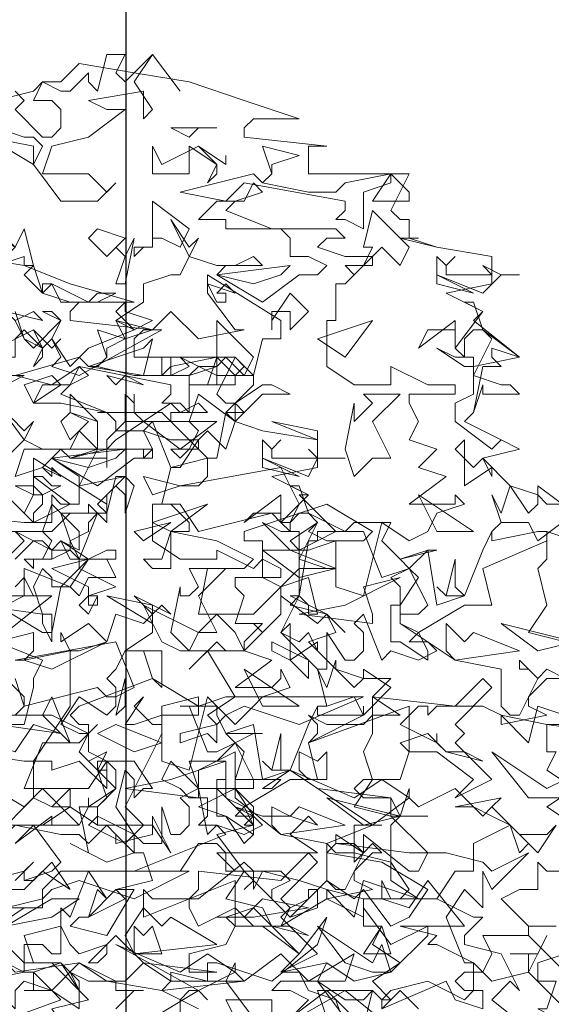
# Model space of a CAD drawing. Header units: millimetres. Extents: x 4234 to 4704, y 1542 to 2004.
# Tile 23 of 256: x 4243.75 to 4249.52, y 1688.51 to 1699.19. Entities that reach past the tile are written whole.
import ezdxf

# ---------------------------------------------------------------- set-up
doc = ezdxf.new("R2010")
doc.units = ezdxf.units.MM
doc.layers.add('BOD', color=40, linetype='Continuous')
doc.layers.add('DIMENSIONS', color=7, linetype='Continuous')

# ---------------------------------------------------------------- blocks, each defined once
blk = doc.blocks.new('A$Cf9015526')
at = {"color": 116, "lineweight": 0, "true_color": 0x136734}
for points in [[(1.3546, 3.5532), (1.3768, 3.5309), (1.3546, 3.5087), (1.4213, 3.4421), (1.4435, 3.4421), (1.4657, 3.4643), (1.4657, 3.5087), (1.4435, 3.5309), (1.3991, 3.5309), (1.4213, 3.5754), (1.4657, 3.5532), (1.4879, 3.5532), (1.5323, 3.5976), (1.5323, 3.5754), (1.5545, 3.5532), (1.5767, 3.642), (1.6211, 3.642), (1.5989, 3.5976), (1.6211, 3.5754), (1.6877, 3.642), (1.7544, 3.5532), (1.6877, 3.642), (1.6433, 3.5754), (1.6877, 3.5087), (1.6655, 3.4865), (1.6655, 3.5532), (1.5323, 3.5309), (1.5767, 3.5087), (1.6211, 3.5087), (1.5323, 3.4421), (1.4435, 3.4199), (1.4213, 3.3533), (1.4435, 3.3533), (1.5323, 3.3533), (1.5545, 3.3311), (1.5767, 3.3089), (1.5989, 3.3311), (1.5545, 3.2867), (1.4657, 3.2867), (1.3991, 3.3755), (1.4213, 3.4199), (1.3991, 3.4421), (1.3768, 3.4421), (1.3102, 3.4643)], [(2.7093, 2.465), (2.6427, 2.4872), (2.6427, 2.4206), (2.6204, 2.3984), (2.6427, 2.3095), (2.5982, 2.2429), (2.6871, 2.2207)], [(2.7981, 1.9986), (2.6427, 2.0209), (2.6427, 1.9542), (2.6649, 1.9542), (2.6427, 1.9098), (2.7093, 1.8654), (2.6427, 1.821), (2.7093, 1.7766)], [(2.6871, 1.6655), (2.6427, 1.6655), (2.6204, 1.6877), (2.6204, 1.6211), (2.5982, 1.6211), (2.576, 1.6211), (2.5316, 1.5989), (2.5982, 1.5323), (2.6649, 1.5323)], [(2.6871, 1.4657), (2.6204, 1.4435), (2.6204, 1.4213), (2.6204, 1.3991), (2.6649, 1.3991), (2.6427, 1.3324), (2.6204, 1.3324), (2.7093, 1.288)], [(1.2214, 3.5087), (1.3991, 3.5532), (1.4213, 3.5754), (1.4657, 3.5754), (1.5101, 3.6198), (1.6433, 3.5976), (1.7766, 3.5754), (1.9098, 3.5309), (2.0431, 3.4865), (1.932, 3.4865), (1.9098, 3.4643), (1.9098, 3.4421), (2.1097, 3.4199), (2.0875, 3.4199), (2.0653, 3.4199), (2.0653, 3.3533), (2.3095, 3.3533), (2.2651, 3.2645), (2.2873, 3.2423), (2.3095, 3.2423), (2.3095, 3.1978), (2.2873, 3.1978), (2.3762, 3.1756), (2.5094, 3.1534), (2.5094, 3.0868), (2.3984, 3.0646), (2.4872, 3.0202), (2.465, 2.998), (2.576, 2.9091), (2.465, 2.8869), (2.465, 2.8647), (2.5316, 2.8425), (2.5538, 2.8425), (2.576, 2.8203), (2.4872, 2.8203), (2.4872, 2.8425), (2.465, 2.7759), (2.4428, 2.7537), (2.5316, 2.7093), (2.576, 2.6871), (2.4872, 2.6649), (2.5538, 2.5982), (2.6204, 2.576), (2.6427, 2.5538), (2.6871, 2.5538)], [(1.8876, 1.3102), (1.8654, 1.3546), (1.9764, 1.3546), (1.9764, 1.3102)], [(1.9986, 1.288), (2.1541, 1.3768), (2.2651, 1.288)], [(2.3318, 1.3324), (2.2873, 1.3768), (2.2651, 1.3546), (2.2429, 1.3546), (2.2651, 1.3768), (2.354, 1.3991), (2.4428, 1.3546), (2.465, 1.3768), (2.465, 1.4435), (2.3762, 1.4879), (2.354, 1.4879), (2.3762, 1.5101), (2.2873, 1.5323), (2.4428, 1.5323), (2.354, 1.6433), (2.3095, 1.5767), (2.2429, 1.5989), (2.2429, 1.6433), (2.2651, 1.5989), (2.2873, 1.5989), (2.3095, 1.6211), (2.2651, 1.6877), (2.1763, 1.71), (2.1319, 1.71), (2.1097, 1.7322), (2.2207, 1.7766), (2.2429, 1.7766), (2.2207, 1.7766), (2.1763, 1.7766), (2.1763, 1.71), (2.1763, 1.6877), (2.1985, 1.71), (2.1985, 1.7544), (2.3095, 1.6655), (2.3318, 1.6655), (2.354, 1.71), (2.2651, 1.7988), (2.2873, 1.7988), (2.3095, 1.8654), (2.3095, 1.8432), (2.3318, 1.821), (2.4206, 1.8654), (2.4872, 1.7988), (2.5094, 1.821), (2.576, 1.7544), (2.6427, 1.7544), (2.6649, 1.7766), (2.6204, 1.71), (2.5538, 1.7766), (2.465, 1.7322), (2.465, 1.6655), (2.4206, 1.6655), (2.3762, 1.5989), (2.465, 1.5545), (2.4872, 1.5545), (2.4428, 1.5101), (2.4428, 1.4879), (2.5316, 1.4657), (2.576, 1.3768), (2.5538, 1.3991), (2.5094, 1.3546), (2.6204, 1.2658)], [(1.2214, 1.9542), (1.3768, 1.932), (1.3991, 1.932), (1.4879, 2.0653), (1.4879, 2.1985), (1.5101, 2.1985), (1.5767, 2.2207), (1.5989, 2.2873), (1.6655, 2.2651), (1.6877, 2.2873), (1.6877, 2.2429), (1.6211, 2.1985), (1.71, 2.1985), (1.71, 2.1097), (1.6877, 2.1319), (1.6655, 2.1985), (1.6433, 2.1985), (1.6211, 2.1985), (1.5989, 2.1541), (1.5767, 2.1319), (1.5989, 2.1097), (1.5989, 2.0653), (1.5767, 2.0431), (1.5101, 2.0875), (1.4657, 2.0209), (1.5101, 1.9986), (1.5323, 1.9986), (1.5545, 2.0209), (1.5323, 1.9986), (1.5101, 1.9542), (1.5545, 1.9098), (1.5767, 1.9098), (1.5545, 1.9098), (1.5545, 1.932), (1.5767, 1.932), (1.5767, 1.8654), (1.5101, 1.932), (1.4435, 1.9098), (1.4435, 1.932), (1.4213, 1.932), (1.3991, 1.932), (1.3991, 1.8432), (1.4435, 1.821), (1.4879, 1.8654), (1.4879, 1.821), (1.4657, 1.821), (1.4435, 1.821), (1.3991, 1.8432), (1.3102, 1.7544)], [(1.3546, 1.6433), (1.3991, 1.6877), (1.3768, 1.6655), (1.3768, 1.6433), (1.3991, 1.6433), (1.4435, 1.6877), (1.4879, 1.6211), (1.4213, 1.6655), (1.3768, 1.6211), (1.3324, 1.6211)], [(1.3324, 1.5767), (1.3768, 1.5767), (1.3102, 1.5323)], [(1.2658, 1.3991), (1.3768, 1.4213), (1.3768, 1.4879), (1.4213, 1.4879), (1.4435, 1.4657), (1.4657, 1.4657), (1.4657, 1.5767), (1.4879, 1.5545), (1.5323, 1.6655), (1.5767, 1.5989), (1.5545, 1.6211), (1.5323, 1.5545), (1.5101, 1.5545), (1.4879, 1.5323), (1.5767, 1.5101), (1.6433, 1.6211), (1.6211, 1.6211), (1.5989, 1.6211), (1.6877, 1.6433), (1.6655, 1.71), (1.6433, 1.71), (1.5767, 1.6877), (1.4879, 1.7322), (1.5323, 1.71), (1.5101, 1.821), (1.5545, 1.821), (1.5545, 1.7988), (1.5323, 1.7766), (1.6211, 1.7322), (1.6655, 1.7766), (1.6211, 1.821), (1.71, 1.9986), (1.71, 2.0209), (1.71, 2.0653), (1.7988, 2.0875), (1.7988, 2.0653), (1.8654, 2.0875), (1.8876, 2.0875), (1.821, 2.1985), (1.7766, 2.1541), (1.8432, 2.2207), (1.8654, 2.1985), (1.9098, 2.1985), (1.9542, 2.2429), (1.932, 2.2651), (1.9542, 2.2429), (1.9986, 2.2873), (1.9986, 2.3318), (1.9986, 2.354), (1.932, 2.2873), (1.9098, 2.2873), (1.8876, 2.2873), (1.7988, 2.2873), (1.821, 2.3984), (1.9098, 2.3984), (1.932, 2.4206), (1.8432, 2.465), (1.7322, 2.4872), (1.7322, 2.465), (1.7322, 2.4206), (1.7322, 2.3984), (1.6877, 2.3984), (1.6655, 2.4206), (1.71, 2.4206), (1.7322, 2.4872), (1.7544, 2.4872), (1.7766, 2.4872), (1.7766, 2.5094), (1.7322, 2.5538), (1.6877, 2.5538), (1.7544, 2.5538), (1.7988, 2.4872), (1.9764, 2.5316), (1.9986, 2.5094), (2.0209, 2.5094), (2.0431, 2.5538), (1.9986, 2.6427), (1.7544, 2.5982), (1.7988, 2.5982), (1.821, 2.6205), (1.821, 2.6649), (1.7322, 2.6427), (1.6877, 2.7537), (1.6211, 2.7537), (1.6211, 2.8203), (1.6433, 2.7981), (1.6433, 2.8203), (1.6433, 2.7981), (1.6433, 2.7759), (1.6655, 2.7537), (1.7322, 2.7981), (1.7544, 2.7759), (1.7988, 2.7981), (1.821, 2.7759), (1.7322, 2.7759), (1.7322, 2.7537), (1.821, 2.6649), (1.8432, 2.6649), (1.8654, 2.7759), (1.932, 2.8425), (1.932, 2.8647), (1.9098, 2.8647), (1.8432, 2.8647), (1.8432, 2.8869), (1.7988, 2.8869), (1.7766, 2.8647), (1.7544, 2.8647), (1.71, 2.8647), (1.71, 2.9091), (1.7322, 2.9091), (1.7322, 2.8647), (1.7766, 2.8869), (1.7544, 2.9091), (1.8432, 2.8647), (1.8876, 2.8647), (1.9098, 2.8869), (1.8876, 2.9091), (1.932, 2.8647), (1.9542, 2.9536), (1.9764, 2.9536), (1.9986, 2.9536), (1.9986, 2.998), (1.821, 3.109), (1.821, 3.0646), (1.8876, 2.9758), (1.9098, 2.9758), (1.7988, 2.9536), (1.7322, 3.0202), (1.6877, 2.9758), (1.71, 2.9758), (1.5101, 2.8647), (1.4435, 2.8869), (1.4657, 2.9091), (1.4435, 2.9536), (1.4213, 2.9314), (1.3768, 2.9536), (1.3546, 2.998)], [(1.3546, 3.0202), (1.3768, 2.9536), (1.3991, 2.9314), (1.4657, 2.998), (1.4435, 3.0202), (1.4213, 3.0202), (1.4657, 2.998), (1.4435, 2.9536), (1.4879, 2.8869), (1.5323, 2.9314), (1.6433, 2.9758), (1.5989, 2.998), (1.6655, 3.0424), (1.6655, 3.0868), (1.7322, 3.109), (1.7544, 3.109), (1.7766, 3.1534), (1.7322, 3.2423), (1.7766, 3.1756), (1.7988, 3.1978), (1.7766, 3.1534), (1.8432, 3.1312), (1.8876, 3.1312), (1.932, 3.1534), (1.9542, 3.1312), (1.8654, 3.1312), (1.8432, 3.109), (1.9542, 3.0424), (2.0431, 3.109), (2.0875, 3.109), (2.1097, 3.1312), (2.0653, 3.1534), (2.0209, 3.1534), (2.0209, 3.1978), (1.9986, 3.22), (1.9542, 3.22), (2.1319, 3.22), (2.1541, 3.1978), (2.1097, 3.1978), (2.0875, 3.1756), (2.1541, 3.1534), (2.2207, 3.1534), (2.1541, 3.0868), (2.1319, 3.0868), (2.1319, 2.998), (2.1097, 2.998), (2.1097, 2.8869), (2.1763, 2.8425), (2.2651, 2.8425), (2.2651, 2.8869), (2.354, 2.8425), (2.3762, 2.8425), (2.4206, 2.8425), (2.4206, 2.8203), (2.3095, 2.8203), (2.3095, 2.7981), (2.3318, 2.7537), (2.3095, 2.7093), (2.3762, 2.6871), (2.3318, 2.6427), (2.3984, 2.6205), (2.3095, 2.5538), (2.3984, 2.5538), (2.4206, 2.5538), (2.4206, 2.576), (2.4428, 2.5538), (2.3762, 2.5316), (2.354, 2.4872), (2.3095, 2.465), (2.2429, 2.5094), (2.1985, 2.3318), (2.1319, 2.354), (2.1319, 2.465), (2.0653, 2.4428), (2.0431, 2.4428), (2.0209, 2.465), (2.0875, 2.5094), (2.0653, 2.4872), (2.1097, 2.465), (2.1319, 2.465), (2.1985, 2.465), (2.2207, 2.4872), (2.1097, 2.5538), (1.9098, 2.4872), (1.9098, 2.465), (1.9542, 2.465), (1.9542, 2.3762), (1.9986, 2.354), (2.0653, 2.3762), (2.0875, 2.2873), (2.0653, 2.2873), (2.0653, 2.3095), (2.0431, 2.3318), (1.9986, 2.2429), (2.0653, 2.1763), (2.0875, 2.1541), (2.1097, 2.1541), (2.1097, 2.2429), (2.1541, 2.1763), (2.1763, 2.1763), (2.1985, 2.1985), (2.1985, 2.2429), (2.1763, 2.2651), (2.1985, 2.2873), (2.2429, 2.1763), (2.2651, 2.1985), (2.3318, 2.1763), (2.3762, 2.1985), (2.354, 2.2207), (2.3095, 2.2207), (2.3318, 2.2429), (2.2873, 2.2651), (2.2873, 2.354), (2.2651, 2.3762), (2.3095, 2.3984), (2.2873, 2.4206), (2.3762, 2.4428), (2.354, 2.4428), (2.3095, 2.3984), (2.3318, 2.3762), (2.2873, 2.3095), (2.2873, 2.2651), (2.4206, 2.1763), (2.5316, 2.1541), (2.5316, 2.0653), (2.5538, 2.0431), (2.576, 2.0431), (2.6204, 2.1319), (2.5982, 2.1541), (2.576, 2.1541), (2.576, 2.1763), (2.6204, 2.1319), (2.6427, 2.1541), (2.6871, 2.1319), (2.6427, 2.1319), (2.5982, 2.0875), (2.5982, 2.0653), (2.6427, 2.0431), (2.5316, 2.0209), (2.5316, 2.0431), (2.4872, 2.0653), (2.3762, 2.0653), (2.354, 2.0431), (2.354, 2.0653), (2.3318, 2.0653), (2.2873, 2.0209), (2.3762, 1.9764), (2.3762, 1.9986), (2.3762, 1.9764), (2.3984, 1.9542), (2.4428, 1.9542), (2.4872, 1.932), (2.3984, 1.9542), (2.354, 1.9986), (2.2873, 1.9764), (2.3095, 1.9542), (2.2873, 1.8876), (2.2651, 1.8876), (2.1985, 1.8876), (2.1763, 1.8654), (2.1985, 1.8432), (2.2651, 1.8432), (2.0875, 1.8654), (2.0209, 1.9098), (1.9542, 1.8654), (1.9764, 1.8654), (1.9986, 1.8876), (1.9098, 1.8876), (1.8876, 1.8876), (1.8876, 1.9542), (1.7988, 1.9098), (1.7988, 1.8654), (1.8876, 1.8654), (1.7988, 1.821), (1.8654, 1.7988), (1.9098, 1.7322), (1.932, 1.7544), (1.932, 1.7988), (1.8876, 1.821), (1.9542, 1.7988), (2.0209, 1.7988), (2.0875, 1.7766), (2.0653, 1.7988), (2.0209, 1.7544), (2.0875, 1.71), (1.8654, 1.71), (1.8432, 1.71), (1.8876, 1.6655), (1.9986, 1.6655), (2.0209, 1.6433), (1.9764, 1.6211), (1.9764, 1.5989), (2.0209, 1.5545), (2.0653, 1.5989), (2.0653, 1.6211), (2.0875, 1.6211), (2.0875, 1.5767), (2.0209, 1.5545), (1.932, 1.6433), (1.9098, 1.6211), (1.932, 1.6433), (1.932, 1.6655), (1.9098, 1.6877), (1.7988, 1.5989), (1.7766, 1.5989), (1.7766, 1.5767), (1.7988, 1.5323), (1.8876, 1.5767), (1.932, 1.5323), (1.9764, 1.5323), (2.0431, 1.4657), (2.1097, 1.5545), (2.0875, 1.4879), (1.9764, 1.3991), (1.8432, 1.4435), (1.821, 1.4435), (1.821, 1.3991), (1.7322, 1.4213), (1.7322, 1.3991), (1.71, 1.3768), (1.7988, 1.3324)], [(1.2436, 3.1534), (1.3768, 3.1312), (1.4879, 3.0868), (1.6433, 3.0424), (1.5101, 3.0424), (1.4879, 3.0202), (1.4879, 2.998), (1.6877, 2.9758), (1.6655, 2.9758), (1.6433, 2.9536), (1.6433, 2.9091), (1.8876, 2.9091), (1.8432, 2.8203), (1.8654, 2.7981), (1.8876, 2.7981), (1.8876, 2.7537), (1.9542, 2.7315), (2.0875, 2.7093), (2.0875, 2.6427), (1.9764, 2.6205), (2.0653, 2.576), (2.0431, 2.576), (2.1319, 2.4872), (2.0431, 2.4428), (2.0431, 2.4206), (2.1097, 2.3984), (2.1319, 2.3984), (2.0653, 2.3984), (2.0431, 2.3984), (2.0431, 2.3318), (2.0209, 2.3095), (2.1097, 2.2873), (2.1319, 2.2429), (2.0653, 2.2207), (2.1319, 2.1541), (2.1985, 2.1319), (2.2207, 2.1319), (2.2651, 2.1319), (2.2207, 2.0875), (2.2873, 2.0431), (2.2207, 2.0431), (2.2207, 1.9986), (2.1985, 1.9542), (2.2207, 1.8876), (2.1763, 1.821), (2.2651, 1.7988), (2.2651, 1.8432), (2.2873, 1.7988), (2.354, 1.7988), (2.2873, 1.7988), (2.2651, 1.7766), (2.2651, 1.6433), (2.3318, 1.5989), (2.354, 1.5989), (2.3762, 1.5989), (2.1985, 1.5989), (2.1985, 1.5323), (2.2429, 1.5323), (2.2207, 1.4879), (2.2873, 1.4435), (2.2207, 1.3991), (2.2651, 1.3546), (2.2429, 1.3324)], [(1.1548, 2.5316), (1.3768, 2.5094), (1.4435, 2.5094), (1.4435, 2.5316), (1.4435, 2.576), (1.4657, 2.5538), (1.5101, 2.5538), (1.5101, 2.6205), (1.4435, 2.6649), (1.4213, 2.6427), (1.3546, 2.6205)], [(1.3546, 2.6205), (1.3768, 2.6871), (1.4657, 2.6871), (1.4879, 2.6649), (1.5545, 2.6871), (1.5545, 2.7093), (1.5545, 2.7537), (1.4879, 2.7759), (1.4879, 2.8203), (1.5545, 2.7537), (1.5545, 2.6871), (1.5767, 2.6871), (1.6655, 2.6871), (1.6877, 2.6871), (1.6877, 2.6649), (1.6655, 2.6649), (1.6655, 2.6871), (1.5545, 2.6871), (1.5101, 2.5982), (1.6211, 2.6205), (1.5989, 2.6205), (1.5767, 2.5316), (1.4879, 2.5316), (1.4435, 2.4872), (1.3324, 2.4872)], [(1.6877, 1.3102), (1.7988, 1.3768), (1.821, 1.3546), (1.7988, 1.3768), (1.7766, 1.3768), (1.7544, 1.3546), (1.7544, 1.3102)], [(1.932, 1.3102), (1.8654, 1.3991), (1.8876, 1.4435), (1.8876, 1.4213), (1.9098, 1.3991), (1.9986, 1.4657), (2.0653, 1.3991), (2.0875, 1.3991), (2.1541, 1.3546), (2.1985, 1.3546), (2.2207, 1.3768), (2.1985, 1.288), (2.1097, 1.3768), (2.0209, 1.3102)], [(1.288, 1.6433), (1.3768, 1.6655), (1.3768, 1.6433), (1.4435, 1.6655), (1.4657, 1.6877), (1.3991, 1.7766), (1.3546, 1.7322), (1.4435, 1.7988), (1.4435, 1.7766), (1.5101, 1.7766), (1.5323, 1.821), (1.5323, 1.8432), (1.5323, 1.821), (1.5989, 1.8654), (1.5989, 1.9098), (1.5767, 1.932), (1.5323, 1.8654), (1.4879, 1.8654), (1.4657, 1.8654), (1.3768, 1.8654), (1.4213, 1.9764), (1.5101, 1.9764), (1.5323, 1.9986), (1.4435, 2.0431), (1.3324, 2.0431)], [(1.3546, 2.0431), (1.3768, 2.0653), (1.3768, 2.0875), (1.3324, 2.1319)], [(1.3546, 2.1319), (1.3768, 2.0653), (1.5545, 2.1097), (1.5767, 2.0875), (1.5989, 2.0875), (1.6433, 2.1097), (1.5989, 2.2207), (1.3546, 2.1763), (1.3768, 2.1763), (1.3991, 2.1985), (1.3991, 2.2429), (1.3102, 2.2207)], [(1.3546, 2.354), (1.3768, 2.3762), (1.3991, 2.3318), (1.3324, 2.3318)], [(1.3102, 2.3095), (1.4213, 2.2429), (1.4435, 2.2429), (1.4657, 2.354), (1.5101, 2.3984), (1.5101, 2.4206), (1.4879, 2.4428), (1.4435, 2.4206), (1.4435, 2.4428), (1.4213, 2.465), (1.3991, 2.465), (1.3768, 2.4428), (1.3546, 2.4206)], [(1.3324, 2.4206), (1.3768, 2.465), (1.3546, 2.4872), (1.4435, 2.4428), (1.4879, 2.4428), (1.4879, 2.465), (1.5101, 2.4206), (1.5545, 2.5316), (1.5767, 2.5094), (1.5767, 2.5316), (1.5767, 2.5538), (1.3991, 2.6649), (1.3991, 2.6205), (1.4879, 2.5538), (1.3991, 2.5094), (1.3324, 2.576)], [(1.3324, 2.6649), (1.3768, 2.7093), (1.3102, 2.7981), (1.3768, 2.7315), (1.3991, 2.7537), (1.3768, 2.7093), (1.4213, 2.6871), (1.4879, 2.6871), (1.5101, 2.7315), (1.5545, 2.6871), (1.4657, 2.6871), (1.4435, 2.6649), (1.5545, 2.5982), (1.6433, 2.6649), (1.6655, 2.6649), (1.6877, 2.6871), (1.6655, 2.7315), (1.5989, 2.7315), (1.5989, 2.7537), (1.5767, 2.7759), (1.5545, 2.7759), (1.71, 2.7759), (1.7322, 2.7537), (1.6877, 2.7537), (1.6655, 2.7315), (1.7322, 2.7093), (1.7544, 2.7093), (1.7988, 2.7093), (1.7544, 2.6427), (1.7322, 2.6427), (1.71, 2.5538), (1.6877, 2.5538), (1.6877, 2.465), (1.7544, 2.4206), (1.8432, 2.4206), (1.8432, 2.4428), (1.932, 2.3984), (1.9542, 2.4206), (1.9986, 2.3984), (1.9986, 2.3762), (1.8876, 2.3762), (1.8876, 2.354), (1.9098, 2.3318), (1.8876, 2.2651), (1.9542, 2.2651), (1.9098, 2.2207), (1.9098, 2.1985), (1.9764, 2.1763), (1.8876, 2.1097), (1.9764, 2.1097), (1.9986, 2.1319), (1.9986, 2.1541), (2.0209, 2.1097), (1.9542, 2.0875), (1.932, 2.0653), (1.8876, 2.0209), (1.821, 2.0875), (1.7766, 1.9098), (1.71, 1.932), (1.71, 2.0431), (1.6433, 2.0209), (1.6211, 2.0209), (1.6655, 2.0875), (1.6433, 2.0653), (1.6877, 2.0209), (1.71, 2.0209), (1.71, 2.0431), (1.7988, 2.0431), (1.7988, 2.0653), (1.6877, 2.1319), (1.5101, 2.0653), (1.4879, 2.0431), (1.5101, 2.0209), (1.5323, 2.0209), (1.5323, 1.9542), (1.5767, 1.932), (1.6433, 1.932), (1.6877, 1.8654), (1.6655, 1.8654), (1.6433, 1.8432), (1.6433, 1.8876), (1.6211, 1.9098), (1.5989, 1.821), (1.6433, 1.7544), (1.6655, 1.7322), (1.71, 1.7322), (1.71, 1.821), (1.7322, 1.7544), (1.7544, 1.7544), (1.7766, 1.7766), (1.7766, 1.821), (1.7544, 1.8432), (1.7988, 1.8654), (1.821, 1.7544), (1.8432, 1.7766), (1.9098, 1.7544), (1.9542, 1.7766), (1.932, 1.7988), (1.8876, 1.7988), (1.9098, 1.821), (1.8654, 1.8432), (1.8654, 1.932), (1.8432, 1.932), (1.8876, 1.9764), (1.8654, 1.9986), (1.9542, 1.9986), (1.932, 1.9986), (1.8876, 1.9764), (1.9098, 1.9542), (1.8876, 1.8876), (1.8876, 1.8432), (1.9986, 1.7544), (2.1097, 1.7322), (2.1097, 1.6433), (2.1319, 1.6211), (2.1541, 1.6211), (2.1985, 1.71), (2.1763, 1.7322), (2.1319, 1.7322), (2.1319, 1.7544), (2.1985, 1.71), (2.2207, 1.7322), (2.2429, 1.71), (2.2207, 1.71), (2.1763, 1.6655), (2.1763, 1.6433), (2.2207, 1.6211), (2.1097, 1.5989), (2.1097, 1.6211), (2.0431, 1.6433), (1.9542, 1.6655), (1.932, 1.6211), (1.932, 1.6433), (1.9098, 1.6655), (1.8654, 1.5989), (1.9542, 1.5767), (1.9764, 1.5323), (2.0209, 1.5323), (2.0653, 1.5101), (1.9764, 1.5323), (1.932, 1.5767), (1.8654, 1.5545), (1.8876, 1.5323), (1.8654, 1.4879), (1.7766, 1.4657), (1.7766, 1.4435), (1.7766, 1.4213), (1.8432, 1.4213), (1.6655, 1.4435), (1.5989, 1.5101), (1.5323, 1.4435), (1.5545, 1.4435), (1.5767, 1.4657), (1.5767, 1.4879), (1.5101, 1.4657), (1.4879, 1.4879), (1.4657, 1.5323), (1.3768, 1.5101), (1.3991, 1.4435), (1.4657, 1.4435), (1.3991, 1.4213), (1.4435, 1.3768), (1.5101, 1.3324), (1.5101, 1.3768), (1.4879, 1.4213), (1.5323, 1.3991), (1.5989, 1.3991), (1.5989, 1.3768), (1.6655, 1.3768), (1.6433, 1.3768), (1.5989, 1.3324)], [(1.3324, 2.3095), (1.3768, 2.3318), (1.3768, 2.3984), (1.4879, 2.354), (1.4435, 2.354), (1.4435, 2.3762), (1.4213, 2.3984), (1.3991, 2.354), (1.4213, 2.2873), (1.4435, 2.2873), (1.4435, 2.2207), (1.4213, 2.2651), (1.4213, 2.2873), (1.2658, 2.3095)], [(1.3102, 2.2207), (1.4213, 2.1763), (1.3991, 2.1319), (1.3991, 2.1097), (1.3768, 2.0209), (1.3324, 2.0209)], [(2.6871, 1.3324), (2.5982, 1.4213), (2.5094, 1.3991), (2.4872, 1.4213), (2.4428, 1.4213), (2.4206, 1.3991), (2.4428, 1.3768), (2.4872, 1.3768), (2.4872, 1.3324), (2.4206, 1.3546), (2.3984, 1.3991), (2.2429, 1.3324), (2.2429, 1.3546), (2.2207, 1.3768), (2.0875, 1.3768), (2.1097, 1.3102)], [(2.0209, 1.3102), (2.0653, 1.3546), (2.0209, 1.3768), (1.9764, 1.3768), (1.9986, 1.3991), (2.0875, 1.3991), (2.1097, 1.4435), (2.1763, 1.3991), (2.2651, 1.4213), (2.354, 1.5101), (2.354, 1.5323), (2.2651, 1.4879), (2.1985, 1.5767), (2.1985, 1.5545), (2.1097, 1.5989), (1.9986, 1.5323), (2.0209, 1.5767), (2.0653, 1.5989), (2.1097, 1.6433), (2.1763, 1.5989), (2.1985, 1.6211), (2.2651, 1.5323), (2.3095, 1.5545), (2.354, 1.6211), (2.2429, 1.6877), (2.1097, 1.71), (2.1319, 1.7322), (2.3095, 1.71), (2.3984, 1.71), (2.4872, 1.6877), (2.5094, 1.6655), (2.5982, 1.71), (2.5094, 1.6211), (2.4872, 1.6655), (2.4872, 1.5767), (2.4428, 1.6211), (2.3984, 1.5545), (2.4428, 1.4435), (2.465, 1.4435), (2.4872, 1.4213), (2.5094, 1.4657), (2.4872, 1.5101), (2.5982, 1.5101), (2.5982, 1.5323), (2.5982, 1.5101), (2.6871, 1.4213)]]:
    blk.add_lwpolyline(points, dxfattribs=at)
for points in [[(1.7988, 3.4643), (1.7766, 3.4421), (1.7322, 3.4643), (1.8432, 3.4643)], [(1.3991, 3.3755), (1.288, 3.4421), (1.3991, 3.4199)], [(1.7988, 3.4199), (1.8432, 3.3755), (1.8432, 3.3533), (1.821, 3.3311), (1.8432, 3.3755), (1.7766, 3.4199), (1.7766, 3.3977), (1.7766, 3.3533), (1.6877, 3.3533), (1.6877, 3.4199), (1.71, 3.3755)], [(1.9764, 3.3755), (1.9764, 3.3533), (1.9542, 3.3311), (2.0653, 3.3089), (2.1319, 3.3089), (2.1541, 3.3311), (2.2651, 3.3533), (2.2651, 3.3311), (2.1985, 3.3089), (2.1985, 3.22), (2.1541, 3.2423), (2.1319, 3.2423), (2.1541, 3.2645), (2.1541, 3.2867), (1.9098, 3.3311), (1.8654, 3.2867), (1.7544, 3.3089), (1.932, 3.3533), (1.9542, 3.3311), (1.9764, 3.3533), (1.9542, 3.4199), (2.0431, 3.3977)], [(1.8654, 3.3977), (1.8654, 3.3755), (1.7988, 3.4199), (1.8654, 3.3755)], [(2.3095, 3.2867), (2.2207, 3.2867), (2.2651, 3.3533), (2.3095, 3.3089)], [(1.8876, 3.2867), (1.8654, 3.2645), (1.9764, 3.22), (1.8654, 3.22), (1.8654, 3.2423), (1.7988, 3.2423), (1.8432, 3.2867), (1.9098, 3.2867), (1.932, 3.3311), (1.9542, 3.3089)], [(1.7544, 3.1756), (1.71, 3.1978), (1.6877, 3.1978), (1.6877, 3.1756), (1.6655, 3.1756), (1.6433, 3.1534), (1.6433, 3.1756), (1.6877, 3.1756), (1.6877, 3.22), (1.6877, 3.2867), (1.7766, 3.22)], [(2.2873, 3.1312), (2.2429, 3.1756), (2.2207, 3.1534), (2.2207, 3.1312), (2.1985, 3.1312), (2.1763, 3.109), (2.1541, 3.1312), (2.1985, 3.1312), (2.2207, 3.1756), (2.1985, 3.1756), (2.2207, 3.2645), (2.3095, 3.1756)], [(1.3768, 3.1312), (1.3768, 3.1534), (1.3102, 3.1312), (1.288, 3.1756), (1.3102, 3.1534), (1.3324, 3.1534), (1.3546, 3.1756), (1.3102, 3.1978), (1.2214, 3.1756), (1.0659, 3.1312), (1.1104, 3.1534), (1.1326, 3.1978), (1.1548, 3.1534), (1.177, 3.1756), (1.177, 3.1978), (1.2214, 3.1756), (1.3102, 3.22), (1.3546, 3.1756), (1.3768, 3.22), (1.3991, 3.1312)], [(1.5767, 3.1534), (1.5323, 3.1978), (1.5545, 3.22), (1.6211, 3.1978)], [(1.5989, 3.0868), (1.6211, 3.1534), (1.5989, 3.1756), (1.6211, 3.1534), (1.6433, 3.1978), (1.6211, 3.0868)], [(2.3095, 3.1978), (2.3762, 3.1756), (2.3095, 3.1978), (2.2873, 3.1978), (2.3318, 3.1978)], [(2.4206, 3.1534), (2.3984, 3.1312), (2.3984, 3.109), (2.4872, 3.109), (2.5094, 3.109), (2.4872, 3.1312), (2.5316, 3.109), (2.576, 3.109), (2.5316, 3.109), (2.4872, 3.0646), (2.3762, 3.109), (2.3762, 3.1534), (2.3984, 3.1312)], [(1.3768, 3.109), (1.3991, 3.1312), (1.4213, 3.0646)], [(1.932, 3.0868), (1.8432, 3.109), (2.0209, 3.1312), (1.9986, 3.109)], [(2.3762, 3.0868), (2.3762, 3.109), (2.465, 3.0646)], [(1.4213, 3.0646), (1.4879, 3.0424), (1.4213, 3.0646), (1.4213, 3.0868), (1.4435, 3.0868)], [(1.5545, 3.0646), (1.5989, 3.0646), (1.5545, 3.0424), (1.4657, 3.0424), (1.4435, 3.0868), (1.5323, 3.0424)], [(1.8876, 3.0646), (1.8654, 3.0868), (1.8432, 3.0646), (1.8654, 3.0646), (1.8654, 3.0424), (1.8432, 3.0424), (1.821, 3.0868)], [(2.0209, 2.9758), (2.0209, 3.0202), (1.9986, 3.0202), (1.9764, 3.0202), (1.9764, 2.9758), (1.9764, 2.998), (2.0209, 3.0646), (2.0653, 3.0202)], [(1.6877, 2.998), (1.6433, 2.9758), (1.5989, 3.0202), (1.6211, 3.0424), (1.6211, 3.0202)], [(2.4872, 2.9758), (2.576, 2.9091), (2.5094, 2.9314), (2.5094, 2.9091), (2.5316, 2.8869), (2.4872, 2.8869), (2.465, 2.7759), (2.4428, 2.7537), (2.5316, 2.7093), (2.576, 2.6871), (2.5316, 2.7093), (2.5094, 2.6871), (2.4206, 2.7537), (2.4206, 2.7981), (2.465, 2.8203), (2.465, 2.8647), (2.5094, 2.9536), (2.4872, 2.9758), (2.465, 2.9758), (2.4428, 2.9536), (2.4428, 2.9091), (2.4206, 2.9314), (2.4206, 2.9758), (2.354, 2.9758), (2.3318, 2.9314), (2.4206, 2.998), (2.4206, 2.9536), (2.4206, 2.9314), (2.4872, 3.0202), (2.4428, 3.0424), (2.465, 3.0424)], [(1.3991, 3.0202), (1.3546, 2.998), (1.3324, 3.0202), (1.4213, 2.998)], [(1.6211, 2.9536), (1.5989, 2.998), (1.6877, 2.9758)], [(1.9098, 2.8647), (1.8654, 2.9091), (1.8432, 2.8869), (1.8432, 2.8425), (1.821, 2.8425), (1.7988, 2.8425), (1.7766, 2.8425), (1.8432, 2.8425), (1.8432, 2.9091), (1.8432, 2.998), (1.932, 2.9091)], [(2.0875, 2.9536), (2.2207, 2.998), (2.1541, 2.9091)], [(1.3991, 2.9758), (1.4213, 2.9314), (1.4213, 2.9091), (1.3991, 2.8869), (1.4213, 2.9314), (1.3768, 2.9758), (1.3546, 2.9536), (1.3546, 2.9091), (1.2658, 2.9091), (1.2658, 2.9758), (1.3102, 2.9314)], [(1.5767, 2.9314), (1.5767, 2.9091), (1.5545, 2.8869), (1.6433, 2.8647), (1.71, 2.8647), (1.7322, 2.8869), (1.8432, 2.9091), (1.8432, 2.8869), (1.7766, 2.8647), (1.7766, 2.7759), (1.7544, 2.7981), (1.71, 2.7981), (1.7322, 2.8203), (1.7322, 2.8425), (1.5101, 2.8869), (1.4435, 2.8425), (1.3546, 2.8647), (1.5101, 2.9091), (1.5323, 2.8869), (1.5545, 2.8869), (1.5767, 2.9091), (1.5545, 2.9758), (1.6211, 2.9536)], [(1.4657, 2.9536), (1.4435, 2.9314), (1.3991, 2.9758), (1.4435, 2.9314)], [(1.5323, 2.8869), (1.6655, 2.9314), (1.6877, 2.9536), (1.6655, 2.8647)], [(2.4428, 2.9091), (2.465, 2.9091), (2.465, 2.8869), (2.4428, 2.8869), (2.3762, 2.9314), (2.4206, 2.9091)], [(1.3546, 2.9091), (1.3324, 2.9091), (1.3102, 2.8869), (1.3324, 2.8647), (1.3768, 2.8647), (1.288, 2.8203), (1.2658, 2.8647), (1.288, 2.9091)], [(1.8876, 2.8425), (1.821, 2.8425), (1.8432, 2.9091), (1.8876, 2.8647)], [(1.4879, 2.8425), (1.4657, 2.8203), (1.5767, 2.7759), (1.4657, 2.7981), (1.3991, 2.7981), (1.4213, 2.8425), (1.4879, 2.8425), (1.5101, 2.8869), (1.5323, 2.8647)], [(1.3991, 2.7981), (1.3768, 2.8425), (1.4435, 2.8647), (1.4657, 2.8425)], [(1.6211, 2.8647), (1.6655, 2.8425), (1.5767, 2.8647), (1.5989, 2.8425)], [(2.0209, 2.8203), (1.9542, 2.8203), (1.9098, 2.7759), (1.8876, 2.7981), (1.9542, 2.8425), (1.9764, 2.8425)], [(1.8654, 2.6871), (1.821, 2.7315), (1.7988, 2.7093), (1.7988, 2.6871), (1.7766, 2.6871), (1.7544, 2.6649), (1.7322, 2.6871), (1.7766, 2.6871), (1.7988, 2.7315), (1.7766, 2.7537), (1.7988, 2.8203), (1.8876, 2.7537)], [(2.2207, 2.7537), (2.2651, 2.6649), (2.2207, 2.6649), (2.1763, 2.6205), (2.1541, 2.6871), (2.1763, 2.7981), (2.1763, 2.7759), (2.1763, 2.7537), (2.2207, 2.7981), (2.1985, 2.8203), (2.2873, 2.8203)], [(1.4879, 2.7093), (1.4657, 2.7537), (1.4879, 2.7759), (1.5323, 2.7537)], [(1.8876, 2.7537), (1.9542, 2.7315), (1.8876, 2.7537), (1.8654, 2.7759), (1.9098, 2.7759)], [(1.7544, 2.6871), (1.6655, 2.7537), (1.5989, 2.7093), (1.5767, 2.6871), (1.5767, 2.6427), (1.5767, 2.6649), (1.4879, 2.6649), (1.5767, 2.6871), (1.5767, 2.7093), (1.6211, 2.7537), (1.8432, 2.7537)], [(2.0875, 2.7093), (1.9764, 2.7537), (2.0875, 2.7315)], [(1.9986, 2.7093), (1.9764, 2.6871), (1.9764, 2.6649), (2.0653, 2.6649), (2.0875, 2.6649), (2.0653, 2.6871), (2.0875, 2.6649), (2.1541, 2.6649), (2.0875, 2.6649), (2.0653, 2.6205), (1.9542, 2.6649), (1.9542, 2.7093), (1.9764, 2.6871)], [(2.465, 2.6427), (2.4872, 2.6649), (2.5094, 2.6205), (2.5094, 2.6427), (2.4428, 2.5982), (2.4428, 2.7093), (2.4206, 2.6871)], [(1.5323, 2.6427), (1.4435, 2.6649), (1.6211, 2.6871), (1.5989, 2.6649)], [(1.9542, 2.6427), (1.9542, 2.6649), (2.0431, 2.6205)], [(1.4657, 2.6205), (1.4435, 2.6427), (1.4435, 2.6205), (1.4213, 2.6427)], [(1.4435, 2.5982), (1.4657, 2.5982), (1.4213, 2.576), (1.4213, 2.5538), (1.3991, 2.5316), (1.3991, 2.5094), (1.3768, 2.5316), (1.3991, 2.576), (1.3546, 2.5982), (1.3991, 2.5982), (1.4213, 2.576), (1.3991, 2.576), (1.3991, 2.6205), (1.4213, 2.6205)], [(1.6211, 2.5316), (1.6211, 2.576), (1.5989, 2.5982), (1.5767, 2.576), (1.5767, 2.5316), (1.5545, 2.5538), (1.6211, 2.6205), (1.6433, 2.5982)], [(1.6877, 2.576), (1.6655, 2.6205), (1.7544, 2.5982)], [(2.0653, 2.5316), (2.1541, 2.4872), (2.0875, 2.4872), (2.0875, 2.465), (2.0653, 2.465), (2.0431, 2.3318), (2.0209, 2.3318), (2.1097, 2.2873), (2.1541, 2.2429), (2.1097, 2.2873), (2.0875, 2.2651), (1.9986, 2.3318), (1.9986, 2.354), (2.0431, 2.3984), (2.0431, 2.4206), (2.0875, 2.5094), (2.0653, 2.5316), (2.0431, 2.5316), (2.0209, 2.5094), (2.0209, 2.4872), (1.9986, 2.5094), (1.9986, 2.5316), (1.932, 2.5316), (1.9098, 2.5094), (1.9986, 2.576), (1.9986, 2.5094), (2.0653, 2.576), (2.0209, 2.5982), (2.0431, 2.5982)], [(2.5982, 2.5316), (2.6204, 2.5538), (2.6204, 2.5982), (2.7093, 2.5316), (2.6204, 2.465), (2.5982, 2.5094), (2.5316, 2.5094), (2.5094, 2.4872), (2.5316, 2.5094), (2.5094, 2.576), (2.5316, 2.5316), (2.5538, 2.5982)], [(2.465, 2.4872), (2.3318, 2.576), (2.3762, 2.4872)], [(1.5101, 2.4428), (1.4657, 2.465), (1.4435, 2.4428), (1.4435, 2.4206), (1.3991, 2.4206), (1.3991, 2.3984), (1.3768, 2.4206), (1.4213, 2.4206), (1.4435, 2.465), (1.4213, 2.4872), (1.4435, 2.5538), (1.5101, 2.4872)], [(1.5323, 2.5094), (1.5323, 2.4872), (1.4879, 2.465), (1.4657, 2.5316), (1.5323, 2.5316), (1.5323, 2.5538), (1.5545, 2.5316)], [(1.6877, 2.5094), (1.821, 2.5538), (1.7322, 2.4872)], [(1.6655, 2.465), (1.6433, 2.4872), (1.7322, 2.5094)], [(2.0209, 2.4872), (2.0431, 2.4872), (2.0431, 2.4428), (2.0209, 2.4428), (1.9542, 2.5094), (1.9986, 2.4872)], [(2.2429, 2.465), (2.2873, 2.4206), (2.354, 2.4428), (2.3762, 2.3095), (2.4428, 2.3318), (2.4872, 2.4428), (2.5094, 2.4872), (2.5094, 2.465), (2.6204, 2.4872), (2.6427, 2.4872), (2.6427, 2.465), (2.4872, 2.3984), (2.5094, 2.3095), (2.4428, 2.3095), (2.3318, 2.2429), (2.354, 2.1985), (2.354, 2.1763), (2.2873, 2.2207), (2.2651, 2.2207), (2.2651, 2.3095), (2.2873, 2.3095), (2.2873, 2.2873), (2.3318, 2.2873), (2.354, 2.3095), (2.3095, 2.3984), (2.2429, 2.3762), (2.1985, 2.4872), (2.1541, 2.4872), (2.1763, 2.5094), (2.2651, 2.5094)], [(1.5767, 2.4428), (1.5989, 2.4428), (1.5989, 2.4206), (1.4879, 2.4206), (1.4657, 2.465), (1.5323, 2.4206)], [(2.0431, 2.3762), (1.9542, 2.4428), (1.9764, 2.4428), (2.0209, 2.4428), (2.1319, 2.3984)], [(1.5989, 2.354), (1.5323, 2.3318), (1.5545, 2.3318), (1.5545, 2.3095), (1.5323, 2.3095), (1.5323, 2.354), (1.4435, 2.3984), (1.5323, 2.4206), (1.5101, 2.3984)], [(1.5989, 2.3762), (1.5323, 2.3762), (1.5101, 2.3318), (1.4879, 2.354), (1.5323, 2.4206), (1.5767, 2.4206)], [(2.4428, 2.3318), (2.3984, 2.3318), (2.3762, 2.354), (2.3984, 2.3318), (2.4206, 2.4206), (2.4206, 2.354)], [(1.7988, 2.3318), (1.8432, 2.2429), (1.7988, 2.2429), (1.7766, 2.1985), (1.7322, 2.2429), (1.7544, 2.354), (1.7544, 2.3318), (1.7766, 2.3318), (1.7988, 2.354), (1.7766, 2.3984), (1.8654, 2.3984)], [(2.2207, 2.2651), (2.0431, 2.2873), (2.1541, 2.3095), (2.2873, 2.3762), (2.1985, 2.354), (2.2207, 2.2873)], [(1.3324, 2.2429), (1.2436, 2.3095), (1.1992, 2.2651), (1.177, 2.2651), (1.177, 2.2207), (1.1548, 2.2429), (1.0882, 2.2207), (1.0882, 2.2429), (1.177, 2.2651), (1.1548, 2.2651), (1.2214, 2.3318), (1.4435, 2.3318)], [(1.5323, 2.2873), (1.5101, 2.3095), (1.5323, 2.3318), (1.5545, 2.3318)], [(1.6877, 2.2651), (1.5767, 2.3318), (1.6877, 2.3095)], [(1.71, 2.3095), (1.7322, 2.2873), (1.6433, 2.3318), (1.6877, 2.2873)], [(1.8432, 2.2873), (1.8876, 2.2429), (1.9098, 2.1985), (1.7988, 2.1985), (1.7766, 2.1985), (1.7544, 2.1985), (1.71, 2.2207), (1.6655, 2.3095), (1.7988, 2.2429)], [(1.4435, 2.1541), (1.3768, 2.1763), (1.4879, 2.1985), (1.4657, 2.2429), (1.4657, 2.2207), (1.5323, 2.2651), (1.5767, 2.2207)], [(2.0431, 2.2207), (2.0653, 2.2429), (2.0875, 2.1985), (2.0875, 2.2207), (2.0209, 2.1763), (2.0209, 2.2651), (1.9986, 2.2429)], [(2.465, 2.2429), (2.576, 2.1985), (2.4206, 2.1763), (2.3984, 2.1985), (2.3984, 2.2651), (2.4428, 2.2207)], [(2.7093, 2.2207), (2.5316, 2.2651), (2.6204, 2.1985)], [(2.0653, 2.1319), (2.0209, 2.1763), (1.9764, 2.1985), (1.9764, 2.2207), (2.0653, 2.1763)], [(2.1763, 2.1097), (2.1985, 2.1319), (2.1985, 2.1541), (2.2651, 2.1097), (2.1985, 2.0431), (2.1763, 2.0875), (2.1097, 2.0653), (2.0875, 2.0653), (2.1097, 2.0653), (2.0875, 2.1541), (2.1097, 2.1097), (2.1319, 2.1763), (2.1319, 2.1541)], [(2.0431, 2.0653), (1.9098, 2.1541), (1.9542, 2.0653)], [(1.6211, 2.0653), (1.5989, 2.0431), (1.6211, 2.1319)], [(2.4206, 2.0209), (2.4428, 1.9986), (2.4206, 1.9764), (2.5094, 1.8876), (2.4206, 1.8432), (2.465, 1.8876), (2.3762, 1.9542), (2.3095, 1.9542), (2.3095, 2.0653), (2.0653, 1.9764), (2.0875, 1.9986), (2.0875, 2.0209), (2.0653, 2.0431), (2.1097, 2.0209), (2.1985, 2.0209), (2.2207, 2.0431), (2.2207, 2.0875), (2.4206, 2.0653), (2.4872, 2.1319), (2.5094, 2.1097)], [(1.4213, 2.0431), (1.4435, 2.0875), (1.4879, 1.9764)], [(2.0431, 2.0209), (1.9098, 2.0653), (1.8654, 2.0431), (1.8432, 2.0209), (1.8432, 1.9764), (1.821, 1.9986), (1.7544, 1.9764), (1.7544, 1.9986), (1.8432, 2.0209), (1.821, 2.0431), (1.8876, 2.0875), (2.1985, 2.0875)], [(1.8432, 2.0431), (1.8654, 1.9986), (1.932, 2.0209), (1.9542, 1.8876), (2.0209, 1.9098), (2.0653, 2.0209), (2.0875, 2.0653), (2.0875, 2.0431), (2.1985, 2.0431), (2.1985, 2.0653), (2.1985, 2.0431), (2.0653, 1.9764), (2.0875, 1.8876), (2.0209, 1.8876), (1.9098, 1.821), (1.932, 1.7766), (1.932, 1.7544), (1.8654, 1.7988), (1.8432, 1.7988), (1.8432, 1.8876), (1.8654, 1.8876), (1.8654, 1.8654), (1.932, 1.8654), (1.932, 1.8876), (1.8876, 1.9764), (1.8432, 1.9542), (1.821, 1.9542), (1.7766, 2.0653), (1.7544, 2.0653), (1.8432, 2.0653)], [(2.6427, 2.0209), (2.5316, 2.0431), (2.5982, 1.9764), (2.6204, 2.0653), (2.7537, 2.0209)], [(1.3991, 2.0209), (1.3546, 1.9542), (1.288, 1.9764), (1.2658, 1.9764), (1.3102, 2.0209), (1.4657, 1.9986)], [(1.6433, 1.9542), (1.5545, 1.9986), (1.5989, 2.0209), (1.71, 1.9764)], [(2.0209, 1.9098), (1.9764, 1.9098), (1.9542, 1.932), (1.9764, 1.9098), (1.9986, 1.9986), (1.9986, 1.9098)], [(1.5989, 1.8654), (1.5545, 1.821), (1.5767, 1.8432), (1.5545, 1.9098), (1.5323, 1.932), (1.5767, 1.9542), (1.5545, 1.9098)], [(2.1097, 1.9542), (2.1097, 1.8876), (2.0653, 1.8876), (2.0431, 1.9098), (2.0431, 1.9542), (2.0875, 1.932)], [(2.6871, 1.8876), (2.6871, 1.8432), (2.6427, 1.8432), (2.5982, 1.8432), (2.5094, 1.9542), (2.6427, 1.8654)], [(1.7988, 1.8432), (1.6211, 1.8654), (1.7322, 1.8876), (1.8654, 1.932), (1.7766, 1.932), (1.7988, 1.8654)], [(1.8432, 1.8654), (1.932, 1.7766), (1.8432, 1.7544), (1.9098, 1.6655), (1.8654, 1.6655), (1.8654, 1.71), (1.8432, 1.7322), (1.7988, 1.7322), (1.7544, 1.6655), (1.6433, 1.6655), (1.8654, 1.7544), (1.8432, 1.7766), (1.7988, 1.7766), (1.821, 1.7988), (1.821, 1.8432), (1.7766, 1.8432), (1.7544, 1.8654), (1.71, 1.8876), (1.7322, 1.932), (1.7988, 1.8654)], [(2.2207, 1.7766), (2.0209, 1.9098), (2.1763, 1.8432), (2.2429, 1.8876), (2.3095, 1.8432)], [(1.4213, 1.8654), (1.4657, 1.821), (1.5101, 1.7766), (1.3768, 1.7766), (1.3546, 1.7766), (1.288, 1.7766), (1.2658, 1.8876), (1.3768, 1.821)], [(1.932, 1.7766), (1.9098, 1.7766), (1.932, 1.7988), (1.8876, 1.8654), (1.932, 1.821)], [(2.2873, 1.7988), (2.1097, 1.8432), (2.1985, 1.7766)], [(2.5982, 1.7322), (2.576, 1.71), (2.5538, 1.7766), (2.5094, 1.7988), (2.465, 1.821), (2.4206, 1.821), (2.5316, 1.8432), (2.5094, 1.821)], [(1.6877, 1.7766), (1.6877, 1.7544), (1.5989, 1.7322), (1.5989, 1.7544), (1.5767, 1.7766), (1.5323, 1.7322), (1.5101, 1.7544), (1.4657, 1.7544), (1.3546, 1.7766), (1.3324, 1.7544), (1.3324, 1.71), (1.2436, 1.71), (1.2214, 1.7322), (1.1548, 1.6433), (1.0882, 1.6655), (1.0882, 1.71), (1.2214, 1.7766), (1.2658, 1.71), (1.3102, 1.7766), (1.4213, 1.7766), (1.4879, 1.821), (1.5545, 1.7766)], [(2.0431, 1.821), (2.1541, 1.7766), (1.9986, 1.7544), (1.9764, 1.7766), (1.9764, 1.821), (2.0209, 1.7988)], [(1.6433, 1.71), (1.5989, 1.7544), (1.5767, 1.7766), (1.5545, 1.7766), (1.5545, 1.7988), (1.6433, 1.7544)], [(1.6877, 1.7766), (1.6877, 1.7988), (1.7322, 1.71)], [(1.9986, 1.5989), (2.0209, 1.5767), (1.9986, 1.5545), (2.0875, 1.4657), (1.9986, 1.4213), (2.0431, 1.4657), (1.9542, 1.5323), (1.8876, 1.5323), (1.8876, 1.6433), (1.6655, 1.5545), (1.6655, 1.5767), (1.6655, 1.5989), (1.6655, 1.6211), (1.6877, 1.5989), (1.7766, 1.5989), (1.7988, 1.6211), (1.7988, 1.6655), (1.9986, 1.6433), (2.0653, 1.71), (2.0875, 1.6877)], [(1.6433, 1.5989), (1.5101, 1.6433), (1.4435, 1.6211), (1.4213, 1.5989), (1.4213, 1.5767), (1.3324, 1.5767), (1.4213, 1.5989), (1.4213, 1.6211), (1.4657, 1.6655), (1.7766, 1.6655)], [(1.5323, 1.5545), (1.5989, 1.6211), (1.6211, 1.5989)], [(2.1985, 1.5989), (2.1097, 1.6211), (2.1763, 1.5545), (2.1985, 1.6433), (2.3318, 1.5989)], [(1.4435, 1.5545), (1.3324, 1.5323), (1.4435, 1.5989), (1.5101, 1.5989)], [(1.932, 1.5545), (1.8432, 1.5545), (1.9098, 1.5545), (1.9542, 1.5989), (2.0653, 1.5767)], [(1.7322, 1.5545), (1.8432, 1.4879), (1.6433, 1.4657), (1.6211, 1.5101), (1.6655, 1.5767), (1.71, 1.5323)], [(1.6877, 1.5323), (1.71, 1.4657), (1.6433, 1.4657), (1.6433, 1.4879), (1.6433, 1.5323), (1.6655, 1.5101)], [(2.2429, 1.4879), (2.2651, 1.4213), (2.2207, 1.4213), (2.1541, 1.4435), (2.0875, 1.5323), (2.2207, 1.4435)], [(2.1985, 1.4657), (2.2429, 1.5323), (2.2651, 1.4657)], [(1.4435, 1.4435), (1.5323, 1.3546), (1.4435, 1.3324), (1.4879, 1.2658), (1.4879, 1.2436), (1.4657, 1.2436), (1.4657, 1.288), (1.4435, 1.3102), (1.3768, 1.3102), (1.3546, 1.2658), (1.2214, 1.2658), (1.4657, 1.3546), (1.4435, 1.3768), (1.3768, 1.3768), (1.3991, 1.3768), (1.3991, 1.4213), (1.3768, 1.4213), (1.3324, 1.4435), (1.288, 1.4657), (1.3102, 1.5101), (1.3768, 1.4435)], [(2.5982, 1.4657), (2.5538, 1.4657), (2.6204, 1.4657), (2.6427, 1.5101), (2.5982, 1.4213)], [(1.7988, 1.3768), (1.5989, 1.4879), (1.7544, 1.4213), (1.821, 1.4657), (1.8876, 1.4213)], [(1.5101, 1.4435), (1.5989, 1.3991), (1.6211, 1.3991), (1.6655, 1.4435), (1.7322, 1.3991), (1.9098, 1.3991), (1.71, 1.3768), (1.5767, 1.3991), (1.5101, 1.4435), (1.4435, 1.3768), (1.3768, 1.3991), (1.3546, 1.3768), (1.3546, 1.3324), (1.288, 1.3991), (1.3102, 1.4657), (1.3546, 1.4213)], [(2.0653, 1.3991), (2.1763, 1.4657), (2.1541, 1.3991)], [(1.5101, 1.3546), (1.5101, 1.3768), (1.4657, 1.4435), (1.5101, 1.3991)], [(2.1541, 1.3102), (2.1541, 1.288), (2.1319, 1.3546), (2.0653, 1.3768), (2.0431, 1.4213), (1.9986, 1.4213), (2.1097, 1.4435), (2.0875, 1.3991)]]:
    blk.add_lwpolyline(points, close=True, dxfattribs=at)

msp = doc.modelspace()

# ---------------------------------------------------------------- linework, layer by layer
at = {"layer": 'DIMENSIONS'}
msp.add_lwpolyline([(4244.911, 2003.647), (4703.753, 2003.647), (4703.753, 1541.619), (4244.911, 1541.619)], close=True, dxfattribs=at)

# ---------------------------------------------------------------- block references
at = {"layer": 'BOD', "xscale": 4.480026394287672, "yscale": 4.480026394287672, "zscale": 4.480026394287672}
msp.add_blockref('A$Cf9015526', (4237.636, 1682.493, 480.917), dxfattribs=at)

doc.saveas('drawing.dxf')
